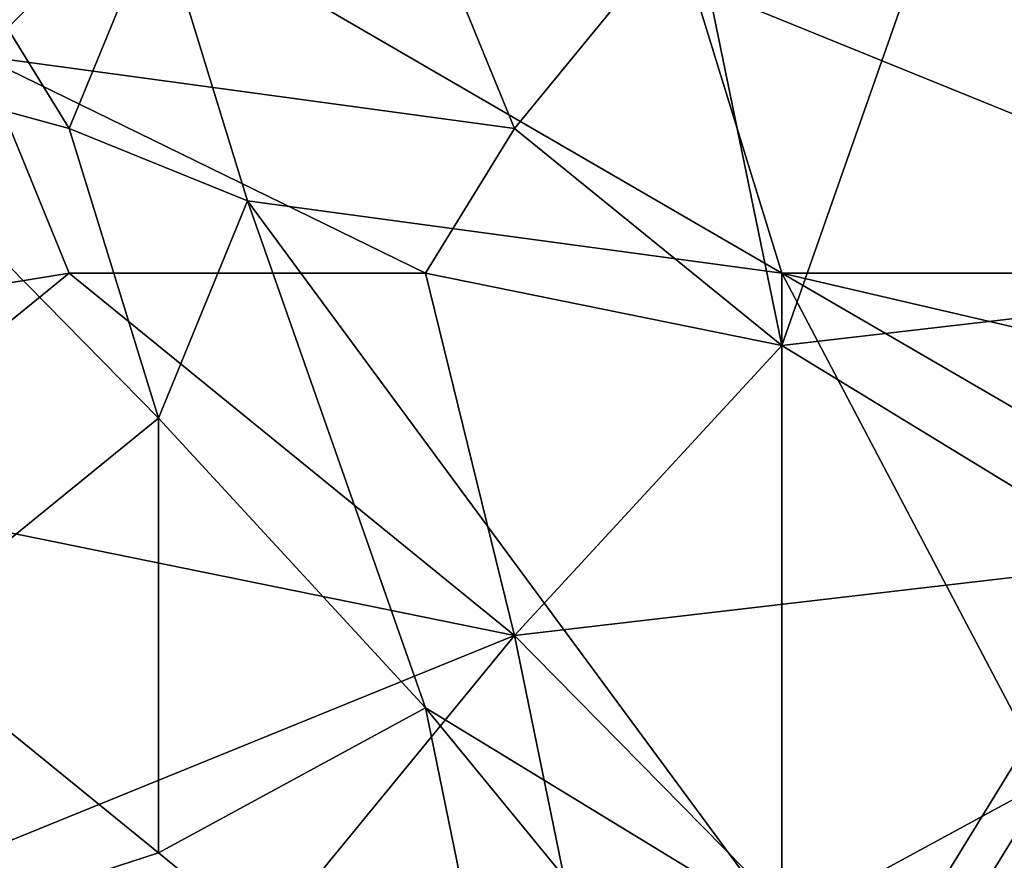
# Model space of a CAD drawing. Extents: x -0.7 to 0.7, y -0.35 to 0.35.
# Tile 96 of 226: x -0.4145 to -0.3723, y 0.1975 to 0.2336. Entities that reach past the tile are written whole.
import ezdxf

# ---------------------------------------------------------------- set-up
doc = ezdxf.new("R2010")
doc.units = 0

msp = doc.modelspace()

# ---------------------------------------------------------------- linework, layer by layer
for points in [[(-0.412373, 0.228893, 0.436971), (-0.408555, 0.238215, 0.436974), (-0.423829, 0.247537, 0.436979)], [(-0.423829, 0.232001, 0.436994), (-0.412373, 0.228893, 0.436971), (-0.423829, 0.247537, 0.436979)], [(-0.42001, 0.247537, 0.412472), (-0.400918, 0.247537, 0.412476), (-0.416192, 0.232001, 0.412447)], [(-0.416192, 0.232001, 0.412447), (-0.400918, 0.247537, 0.412476), (-0.39328, 0.228893, 0.412453)], [(-0.385643, 0.238215, 0.412462), (-0.39328, 0.228893, 0.412453), (-0.400918, 0.247537, 0.412476)], [(-0.385643, 0.235108, 0.436981), (-0.355095, 0.222679, 0.436971), (-0.370369, 0.241323, 0.436951)], [(-0.374188, 0.241323, 0.412475), (-0.381825, 0.219571, 0.412451), (-0.385643, 0.238215, 0.412462)], [(-0.374188, 0.241323, 0.412475), (-0.355095, 0.222679, 0.412427), (-0.381825, 0.219571, 0.412451)], [(-0.355095, 0.222679, 0.412427), (-0.374188, 0.241323, 0.412475), (-0.358913, 0.241323, 0.412464)], [(-0.404736, 0.225786, 0.436979), (-0.408555, 0.238215, 0.436974), (-0.412373, 0.228893, 0.436971)], [(-0.381825, 0.222679, 0.436974), (-0.385643, 0.235108, 0.436981), (-0.408555, 0.238215, 0.436974)], [(-0.404736, 0.225786, 0.436979), (-0.381825, 0.222679, 0.436974), (-0.408555, 0.238215, 0.436974)], [(-0.381825, 0.219571, 0.412451), (-0.39328, 0.228893, 0.412453), (-0.385643, 0.238215, 0.412462)], [(-0.381825, 0.222679, 0.436974), (-0.355095, 0.222679, 0.436971), (-0.385643, 0.235108, 0.436981)], [(-0.431466, 0.219571, 0.412436), (-0.416192, 0.232001, 0.412447), (-0.412373, 0.222679, 0.412426)], [(-0.408555, 0.216464, 0.436978), (-0.412373, 0.228893, 0.436971), (-0.423829, 0.232001, 0.436994)], [(-0.42001, 0.207142, 0.436992), (-0.408555, 0.216464, 0.436978), (-0.423829, 0.232001, 0.436994)], [(-0.397099, 0.222679, 0.412448), (-0.416192, 0.232001, 0.412447), (-0.39328, 0.228893, 0.412453)], [(-0.412373, 0.222679, 0.412426), (-0.416192, 0.232001, 0.412447), (-0.397099, 0.222679, 0.412448)], [(-0.408555, 0.216464, 0.436978), (-0.404736, 0.225786, 0.436979), (-0.412373, 0.228893, 0.436971)], [(-0.381825, 0.219571, 0.412451), (-0.397099, 0.222679, 0.412448), (-0.39328, 0.228893, 0.412453)], [(-0.397099, 0.204035, 0.436959), (-0.404736, 0.225786, 0.436979), (-0.408555, 0.216464, 0.436978)], [(-0.381825, 0.194713, 0.436961), (-0.381825, 0.222679, 0.436974), (-0.404736, 0.225786, 0.436979)], [(-0.397099, 0.204035, 0.436959), (-0.381825, 0.194713, 0.436961), (-0.404736, 0.225786, 0.436979)], [(-0.423829, 0.213357, 0.412432), (-0.431466, 0.219571, 0.412436), (-0.412373, 0.222679, 0.412426)], [(-0.423829, 0.213357, 0.412432), (-0.412373, 0.222679, 0.412426), (-0.39328, 0.207142, 0.412441)], [(-0.39328, 0.207142, 0.412441), (-0.412373, 0.222679, 0.412426), (-0.397099, 0.222679, 0.412448)], [(-0.39328, 0.207142, 0.412441), (-0.397099, 0.222679, 0.412448), (-0.381825, 0.219571, 0.412451)], [(-0.381825, 0.219571, 0.412451), (-0.355095, 0.222679, 0.412427), (-0.36655, 0.21025, 0.41245)], [(-0.355095, 0.216464, 0.436977), (-0.355095, 0.222679, 0.436971), (-0.381825, 0.222679, 0.436974)], [(-0.355095, 0.207142, 0.436957), (-0.355095, 0.216464, 0.436977), (-0.381825, 0.222679, 0.436974)], [(-0.370369, 0.200928, 0.436959), (-0.355095, 0.207142, 0.436957), (-0.381825, 0.222679, 0.436974)], [(-0.381825, 0.194713, 0.436961), (-0.370369, 0.200928, 0.436959), (-0.381825, 0.222679, 0.436974)], [(-0.36655, 0.21025, 0.41245), (-0.39328, 0.207142, 0.412441), (-0.381825, 0.219571, 0.412451)], [(-0.408555, 0.19782, 0.436948), (-0.408555, 0.216464, 0.436978), (-0.42001, 0.207142, 0.436992)], [(-0.408555, 0.19782, 0.436948), (-0.397099, 0.204035, 0.436959), (-0.408555, 0.216464, 0.436978)], [(-0.431466, 0.191606, 0.412422), (-0.423829, 0.213357, 0.412432), (-0.39328, 0.207142, 0.412441)], [(-0.378006, 0.191606, 0.412443), (-0.39328, 0.207142, 0.412441), (-0.36655, 0.21025, 0.41245)], [(-0.378006, 0.191606, 0.412443), (-0.36655, 0.21025, 0.41245), (-0.355095, 0.194713, 0.412444)], [(-0.431466, 0.191606, 0.412422), (-0.39328, 0.207142, 0.412441), (-0.408555, 0.188498, 0.41244)], [(-0.427647, 0.191606, 0.436992), (-0.408555, 0.19782, 0.436948), (-0.42001, 0.207142, 0.436992)], [(-0.389462, 0.188498, 0.41243), (-0.408555, 0.188498, 0.41244), (-0.39328, 0.207142, 0.412441)], [(-0.389462, 0.188498, 0.41243), (-0.39328, 0.207142, 0.412441), (-0.378006, 0.191606, 0.412443)], [(-0.39328, 0.185391, 0.436968), (-0.397099, 0.204035, 0.436959), (-0.408555, 0.19782, 0.436948)], [(-0.381825, 0.185391, 0.436971), (-0.381825, 0.194713, 0.436961), (-0.397099, 0.204035, 0.436959)], [(-0.39328, 0.185391, 0.436968), (-0.381825, 0.185391, 0.436971), (-0.397099, 0.204035, 0.436959)], [(-0.378006, 0.188498, 0.436975), (-0.370369, 0.200928, 0.436959), (-0.381825, 0.194713, 0.436961)], [(-0.378006, 0.188498, 0.436975), (-0.36655, 0.191606, 0.436957), (-0.370369, 0.200928, 0.436959)], [(-0.427647, 0.191606, 0.436992), (-0.39328, 0.185391, 0.436968), (-0.408555, 0.19782, 0.436948)]]:
    msp.add_3dface(points)

doc.saveas('drawing.dxf')
